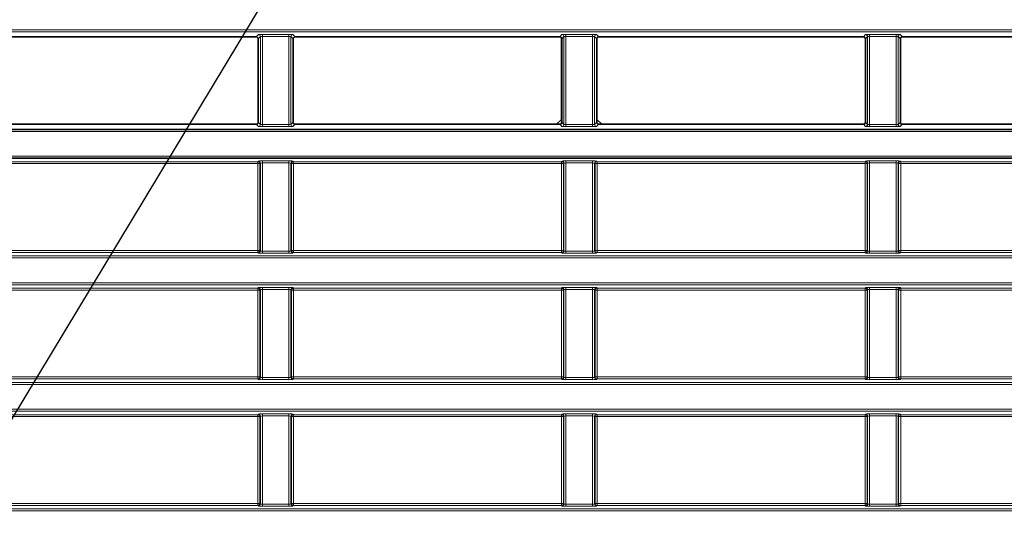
# Model space of a CAD drawing. Header units: millimetres. Extents: x 0 to 1118, y 0 to 864.
# Tile 128 of 172: x 868 to 892, y 348 to 361. Entities that reach past the tile are written whole.
import ezdxf

# ---------------------------------------------------------------- set-up
doc = ezdxf.new("R2010")
doc.units = ezdxf.units.MM
doc.layers.add('ALPHAREV', color=7, linetype='Continuous', lineweight=25)
doc.styles.add('SLDTEXTSTYLE0', font='TXT', dxfattribs={"width": 0.605})
doc.dimstyles.new('SLDDIMSTYLE2', dxfattribs={"dimtxt": 0.18, "dimasz": 4.572, "dimexe": 0, "dimexo": 0.0625, "dimgap": 0, "dimtad": 0, "dimtih": 1, "dimtoh": 1, "dimdec": 0, "dimrnd": 1e-09, "dimzin": 0, "dimdsep": 46, "dimtxsty": 'Standard', "dimsah": 1, "dimcen": 0.09, "dimadec": 0, "dimazin": 0, "dimtfac": 4.572, "dimtdec": 0, "dimtofl": 0, "dimtmove": 0, "dimatfit": 3, "dimfxl": 1, "dimfrac": 2, "dimtolj": 1, "dimtzin": 0, "dimarcsym": 0})
doc.dimstyles.new('SLDDIMSTYLE3', dxfattribs={"dimtxt": 3.175, "dimasz": 4.572, "dimexe": 0, "dimexo": 0.0625, "dimgap": 0.79375, "dimtad": 0, "dimtih": 1, "dimtoh": 1, "dimdec": 1, "dimlfac": 4, "dimrnd": 1e-09, "dimzin": 4, "dimdsep": 46, "dimtxsty": 'SLDTEXTSTYLE0', "dimsah": 1, "dimcen": 0.09, "dimadec": 0, "dimazin": 1, "dimtfac": 1, "dimtofl": 0, "dimtmove": 0, "dimatfit": 3, "dimfxl": 1, "dimfrac": 2, "dimtolj": 1, "dimtzin": 12, "dimarcsym": 0})

# ---------------------------------------------------------------- blocks, each defined once
blk = doc.blocks.new('_D_15')
at = {"layer": 'ALPHAREV'}
for p, q in [((848.449, 356.786), (848.449, 275.338)), ((866.938, 356.786), (866.938, 275.338)), ((882.21, 279.374), (881.119, 279.374)), ((881.119, 279.374), (881.119, 274.502)), ((888.273, 279.374), (889.365, 279.374)), ((889.365, 279.374), (889.365, 274.502)), ((848.449, 276.938), (866.938, 276.938)), ((866.938, 276.938), (870.813, 276.938)), ((881.119, 274.502), (882.21, 274.502)), ((889.365, 274.502), (888.273, 274.502))]:
    blk.add_line(p, q, dxfattribs=at)
for points in [[(848.449, 276.938), (853.021, 276.176), (853.021, 277.7)], [(866.938, 276.938), (862.366, 277.7), (862.366, 276.176)]]:
    blk.add_solid(points, dxfattribs=at)
at = {"layer": 'ALPHAREV', "char_height": 3.175, "attachment_point": 1, "style": 'SLDTEXTSTYLE0'}
for s, insert in [('74.0', (871.538, 278.594)), ('2.9', (882.21, 278.594))]:
    blk.add_mtext(s, dxfattribs=dict(at, insert=insert))

msp = doc.modelspace()

# ---------------------------------------------------------------- linework, layer by layer
at = {"color": 7, "linetype": 'Continuous', "lineweight": 18}
for p, q in [((794.184, 360.672), (983.327, 360.672)), ((983.327, 360.622), (794.184, 360.622)), ((873.524, 360.496), (873.578, 360.55)), ((873.628, 360.5), (873.574, 360.446)), ((873.628, 358.332), (873.628, 360.5)), ((873.678, 360.555), (874.333, 360.555)), ((873.678, 360.505), (873.678, 360.555)), ((874.333, 360.505), (873.678, 360.505)), ((873.678, 360.505), (873.678, 358.327)), ((874.333, 360.505), (874.333, 360.555)), ((874.333, 358.327), (874.333, 360.505)), ((874.383, 360.5), (874.383, 358.332)), ((874.438, 360.446), (874.383, 360.5)), ((874.433, 360.55), (874.488, 360.496)), ((881.024, 360.496), (881.078, 360.55)), ((881.128, 360.5), (881.074, 360.446)), ((881.128, 358.332), (881.128, 360.5)), ((881.178, 360.555), (881.833, 360.555)), ((881.178, 360.505), (881.178, 360.555)), ((881.833, 360.505), (881.178, 360.505)), ((881.178, 360.505), (881.178, 358.327)), ((881.833, 360.505), (881.833, 360.555)), ((881.833, 358.327), (881.833, 360.505)), ((881.883, 360.5), (881.883, 358.332)), ((881.938, 360.446), (881.883, 360.5)), ((881.933, 360.55), (881.988, 360.496)), ((888.524, 360.496), (888.578, 360.55)), ((888.628, 360.5), (888.574, 360.446)), ((888.628, 358.332), (888.628, 360.5)), ((888.678, 360.555), (889.333, 360.555)), ((888.678, 360.505), (888.678, 360.555)), ((889.333, 360.505), (888.678, 360.505)), ((888.678, 360.505), (888.678, 358.327)), ((889.333, 360.505), (889.333, 360.555)), ((889.333, 358.327), (889.333, 360.505)), ((889.383, 360.5), (889.383, 358.332)), ((889.438, 360.446), (889.383, 360.5)), ((889.433, 360.55), (889.488, 360.496)), ((873.578, 358.282), (873.524, 358.336)), ((873.574, 358.386), (873.628, 358.332)), ((873.678, 358.277), (873.678, 358.327)), ((873.678, 358.327), (874.333, 358.327)), ((874.333, 358.277), (874.333, 358.327)), ((874.383, 358.332), (874.438, 358.386)), ((874.488, 358.336), (874.433, 358.282)), ((881.078, 358.282), (881.024, 358.336)), ((881.074, 358.386), (881.128, 358.332)), ((881.178, 358.277), (881.178, 358.327)), ((881.178, 358.327), (881.833, 358.327)), ((881.833, 358.277), (881.833, 358.327)), ((881.883, 358.332), (881.938, 358.386)), ((881.988, 358.336), (881.933, 358.282)), ((888.578, 358.282), (888.524, 358.336)), ((888.574, 358.386), (888.628, 358.332)), ((888.678, 358.277), (888.678, 358.327)), ((888.678, 358.327), (889.333, 358.327)), ((889.333, 358.277), (889.333, 358.327)), ((889.383, 358.332), (889.438, 358.386)), ((889.488, 358.336), (889.433, 358.282)), ((897.729, 358.16), (865.283, 358.16)), ((874.333, 358.277), (873.678, 358.277)), ((881.833, 358.277), (881.178, 358.277)), ((889.333, 358.277), (888.678, 358.277)), ((865.283, 357.547), (897.729, 357.547)), ((866.946, 357.412), (873.566, 357.412)), ((873.566, 357.363), (866.946, 357.363)), ((873.566, 357.412), (873.578, 357.425)), ((873.566, 357.363), (873.566, 357.412)), ((873.616, 357.363), (873.566, 357.363)), ((873.566, 355.219), (873.566, 357.363)), ((873.628, 357.375), (873.616, 357.363)), ((873.616, 357.363), (873.616, 355.219)), ((873.628, 355.207), (873.628, 357.375)), ((873.678, 357.43), (874.333, 357.43)), ((873.678, 357.38), (873.678, 357.43)), ((874.333, 357.38), (873.678, 357.38)), ((873.678, 357.38), (873.678, 355.202)), ((874.333, 357.38), (874.333, 357.43)), ((874.333, 355.202), (874.333, 357.38)), ((874.383, 357.375), (874.383, 355.207)), ((874.396, 357.363), (874.383, 357.375)), ((874.396, 355.219), (874.396, 357.363)), ((874.446, 357.363), (874.396, 357.363)), ((874.433, 357.425), (874.446, 357.412)), ((874.446, 357.412), (881.066, 357.412)), ((874.446, 357.412), (874.446, 357.363)), ((881.066, 357.363), (874.446, 357.363)), ((874.446, 357.363), (874.446, 355.219)), ((881.066, 357.412), (881.078, 357.425)), ((881.066, 357.363), (881.066, 357.412)), ((881.116, 357.363), (881.066, 357.363)), ((881.066, 355.219), (881.066, 357.363)), ((881.128, 357.375), (881.116, 357.363)), ((881.116, 357.363), (881.116, 355.219)), ((881.128, 355.207), (881.128, 357.375)), ((881.178, 357.43), (881.833, 357.43)), ((881.178, 357.38), (881.178, 357.43)), ((881.833, 357.38), (881.178, 357.38)), ((881.178, 357.38), (881.178, 355.202)), ((881.833, 357.38), (881.833, 357.43)), ((881.833, 355.202), (881.833, 357.38)), ((881.883, 357.375), (881.883, 355.207)), ((881.896, 357.363), (881.883, 357.375)), ((881.896, 355.219), (881.896, 357.363)), ((881.946, 357.363), (881.896, 357.363)), ((881.933, 357.425), (881.946, 357.412)), ((881.946, 357.412), (888.566, 357.412)), ((881.946, 357.412), (881.946, 357.363)), ((888.566, 357.363), (881.946, 357.363)), ((881.946, 357.363), (881.946, 355.219)), ((888.566, 357.412), (888.578, 357.425)), ((888.566, 357.363), (888.566, 357.412)), ((888.616, 357.363), (888.566, 357.363)), ((888.566, 355.219), (888.566, 357.363)), ((888.628, 357.375), (888.616, 357.363)), ((888.616, 357.363), (888.616, 355.219)), ((888.628, 355.207), (888.628, 357.375)), ((888.678, 357.43), (889.333, 357.43)), ((888.678, 357.38), (888.678, 357.43)), ((889.333, 357.38), (888.678, 357.38)), ((888.678, 357.38), (888.678, 355.202)), ((889.333, 357.38), (889.333, 357.43)), ((889.333, 355.202), (889.333, 357.38)), ((889.383, 357.375), (889.383, 355.207)), ((889.396, 357.363), (889.383, 357.375)), ((889.396, 355.219), (889.396, 357.363)), ((889.446, 357.363), (889.396, 357.363)), ((889.433, 357.425), (889.446, 357.412)), ((889.446, 357.412), (896.066, 357.412)), ((889.446, 357.412), (889.446, 357.363)), ((896.066, 357.363), (889.446, 357.363)), ((889.446, 357.363), (889.446, 355.219)), ((866.946, 355.219), (873.566, 355.219)), ((873.566, 355.17), (866.946, 355.17)), ((873.566, 355.17), (873.566, 355.219)), ((873.566, 355.219), (873.616, 355.219)), ((873.578, 355.157), (873.566, 355.17)), ((873.616, 355.219), (873.628, 355.207)), ((873.678, 355.152), (873.678, 355.202)), ((873.678, 355.202), (874.333, 355.202)), ((874.333, 355.152), (873.678, 355.152)), ((874.333, 355.152), (874.333, 355.202)), ((874.383, 355.207), (874.396, 355.219)), ((874.396, 355.219), (874.446, 355.219)), ((874.446, 355.17), (874.433, 355.157)), ((874.446, 355.219), (874.446, 355.17)), ((874.446, 355.219), (881.066, 355.219)), ((881.066, 355.17), (874.446, 355.17)), ((881.066, 355.17), (881.066, 355.219)), ((881.066, 355.219), (881.116, 355.219)), ((881.078, 355.157), (881.066, 355.17)), ((881.116, 355.219), (881.128, 355.207)), ((881.178, 355.152), (881.178, 355.202)), ((881.178, 355.202), (881.833, 355.202)), ((881.833, 355.152), (881.178, 355.152)), ((881.833, 355.152), (881.833, 355.202)), ((881.883, 355.207), (881.896, 355.219)), ((881.896, 355.219), (881.946, 355.219)), ((881.946, 355.17), (881.933, 355.157)), ((881.946, 355.219), (881.946, 355.17)), ((881.946, 355.219), (888.566, 355.219)), ((888.566, 355.17), (881.946, 355.17)), ((888.566, 355.17), (888.566, 355.219)), ((888.566, 355.219), (888.616, 355.219)), ((888.578, 355.157), (888.566, 355.17)), ((888.616, 355.219), (888.628, 355.207)), ((888.678, 355.152), (888.678, 355.202)), ((888.678, 355.202), (889.333, 355.202)), ((889.333, 355.152), (888.678, 355.152)), ((889.333, 355.152), (889.333, 355.202)), ((889.383, 355.207), (889.396, 355.219)), ((889.396, 355.219), (889.446, 355.219)), ((889.446, 355.17), (889.433, 355.157)), ((889.446, 355.219), (889.446, 355.17)), ((889.446, 355.219), (896.066, 355.219)), ((896.066, 355.17), (889.446, 355.17)), ((794.184, 355.085), (983.327, 355.085)), ((983.327, 355.035), (794.184, 355.035)), ((794.184, 354.422), (983.327, 354.422)), ((983.327, 354.372), (794.184, 354.372)), ((866.946, 354.287), (873.566, 354.287)), ((873.566, 354.238), (866.946, 354.238)), ((873.566, 354.287), (873.578, 354.3)), ((873.566, 354.238), (873.566, 354.287)), ((873.616, 354.238), (873.566, 354.238)), ((873.566, 352.094), (873.566, 354.238)), ((873.628, 354.25), (873.616, 354.238)), ((873.616, 354.238), (873.616, 352.094)), ((873.628, 352.082), (873.628, 354.25)), ((873.678, 354.305), (874.333, 354.305)), ((873.678, 354.255), (873.678, 354.305)), ((874.333, 354.255), (873.678, 354.255)), ((873.678, 354.255), (873.678, 352.077)), ((874.333, 354.255), (874.333, 354.305)), ((874.333, 352.077), (874.333, 354.255)), ((874.383, 354.25), (874.383, 352.082)), ((874.396, 354.238), (874.383, 354.25)), ((874.396, 352.094), (874.396, 354.238)), ((874.446, 354.238), (874.396, 354.238)), ((874.433, 354.3), (874.446, 354.287)), ((874.446, 354.287), (881.066, 354.287)), ((874.446, 354.287), (874.446, 354.238)), ((881.066, 354.238), (874.446, 354.238)), ((874.446, 354.238), (874.446, 352.094)), ((881.066, 354.287), (881.078, 354.3)), ((881.066, 354.238), (881.066, 354.287)), ((881.116, 354.238), (881.066, 354.238)), ((881.066, 352.094), (881.066, 354.238)), ((881.128, 354.25), (881.116, 354.238)), ((881.116, 354.238), (881.116, 352.094)), ((881.128, 352.082), (881.128, 354.25)), ((881.178, 354.305), (881.833, 354.305)), ((881.178, 354.255), (881.178, 354.305)), ((881.833, 354.255), (881.178, 354.255)), ((881.178, 354.255), (881.178, 352.077)), ((881.833, 354.255), (881.833, 354.305)), ((881.833, 352.077), (881.833, 354.255)), ((881.883, 354.25), (881.883, 352.082)), ((881.896, 354.238), (881.883, 354.25)), ((881.896, 352.094), (881.896, 354.238)), ((881.946, 354.238), (881.896, 354.238)), ((881.933, 354.3), (881.946, 354.287)), ((881.946, 354.287), (888.566, 354.287)), ((881.946, 354.287), (881.946, 354.238)), ((888.566, 354.238), (881.946, 354.238)), ((881.946, 354.238), (881.946, 352.094)), ((888.566, 354.287), (888.578, 354.3)), ((888.566, 354.238), (888.566, 354.287)), ((888.616, 354.238), (888.566, 354.238)), ((888.566, 352.094), (888.566, 354.238)), ((888.628, 354.25), (888.616, 354.238)), ((888.616, 354.238), (888.616, 352.094)), ((888.628, 352.082), (888.628, 354.25)), ((888.678, 354.305), (889.333, 354.305)), ((888.678, 354.255), (888.678, 354.305)), ((889.333, 354.255), (888.678, 354.255)), ((888.678, 354.255), (888.678, 352.077)), ((889.333, 354.255), (889.333, 354.305)), ((889.333, 352.077), (889.333, 354.255)), ((889.383, 354.25), (889.383, 352.082)), ((889.396, 354.238), (889.383, 354.25)), ((889.396, 352.094), (889.396, 354.238)), ((889.446, 354.238), (889.396, 354.238)), ((889.433, 354.3), (889.446, 354.287)), ((889.446, 354.287), (896.066, 354.287)), ((889.446, 354.287), (889.446, 354.238)), ((896.066, 354.238), (889.446, 354.238)), ((889.446, 354.238), (889.446, 352.094)), ((866.946, 352.094), (873.566, 352.094)), ((873.566, 352.045), (866.946, 352.045)), ((873.566, 352.094), (873.616, 352.094)), ((873.566, 352.045), (873.566, 352.094)), ((873.578, 352.032), (873.566, 352.045)), ((873.616, 352.094), (873.628, 352.082)), ((873.678, 352.027), (873.678, 352.077)), ((873.678, 352.077), (874.333, 352.077)), ((874.333, 352.027), (873.678, 352.027)), ((874.333, 352.027), (874.333, 352.077)), ((874.383, 352.082), (874.396, 352.094)), ((874.396, 352.094), (874.446, 352.094)), ((874.446, 352.045), (874.433, 352.032)), ((874.446, 352.094), (874.446, 352.045)), ((874.446, 352.094), (881.066, 352.094)), ((881.066, 352.045), (874.446, 352.045)), ((881.066, 352.045), (881.066, 352.094)), ((881.066, 352.094), (881.116, 352.094)), ((881.078, 352.032), (881.066, 352.045)), ((881.116, 352.094), (881.128, 352.082)), ((881.178, 352.027), (881.178, 352.077)), ((881.178, 352.077), (881.833, 352.077)), ((881.833, 352.027), (881.178, 352.027)), ((881.833, 352.027), (881.833, 352.077)), ((881.883, 352.082), (881.896, 352.094)), ((881.896, 352.094), (881.946, 352.094)), ((881.946, 352.045), (881.933, 352.032)), ((881.946, 352.094), (881.946, 352.045)), ((881.946, 352.094), (888.566, 352.094)), ((888.566, 352.045), (881.946, 352.045)), ((888.566, 352.045), (888.566, 352.094)), ((888.566, 352.094), (888.616, 352.094)), ((888.578, 352.032), (888.566, 352.045)), ((888.616, 352.094), (888.628, 352.082)), ((888.678, 352.027), (888.678, 352.077)), ((888.678, 352.077), (889.333, 352.077)), ((889.333, 352.027), (888.678, 352.027)), ((889.333, 352.027), (889.333, 352.077)), ((889.383, 352.082), (889.396, 352.094)), ((889.396, 352.094), (889.446, 352.094)), ((889.446, 352.045), (889.433, 352.032)), ((889.446, 352.094), (889.446, 352.045)), ((889.446, 352.094), (896.066, 352.094)), ((896.066, 352.045), (889.446, 352.045)), ((794.184, 351.96), (983.327, 351.96)), ((983.327, 351.91), (794.184, 351.91)), ((794.184, 351.297), (983.327, 351.297)), ((983.327, 351.247), (794.184, 351.247)), ((866.946, 351.162), (873.566, 351.162)), ((873.566, 351.113), (866.946, 351.113)), ((873.566, 351.162), (873.578, 351.175)), ((873.566, 351.113), (873.566, 351.162)), ((873.616, 351.113), (873.566, 351.113)), ((873.566, 348.969), (873.566, 351.113)), ((873.628, 351.125), (873.616, 351.113)), ((873.616, 351.113), (873.616, 348.969)), ((873.628, 348.957), (873.628, 351.125)), ((873.678, 351.18), (874.333, 351.18)), ((873.678, 351.18), (873.678, 351.13)), ((874.333, 351.13), (873.678, 351.13)), ((873.678, 351.13), (873.678, 348.952)), ((874.333, 351.18), (874.333, 351.13)), ((874.333, 348.952), (874.333, 351.13)), ((874.383, 351.125), (874.383, 348.957)), ((874.396, 351.113), (874.383, 351.125)), ((874.396, 348.969), (874.396, 351.113)), ((874.446, 351.113), (874.396, 351.113)), ((874.433, 351.175), (874.446, 351.162)), ((874.446, 351.162), (881.066, 351.162)), ((874.446, 351.162), (874.446, 351.113)), ((881.066, 351.113), (874.446, 351.113)), ((874.446, 351.113), (874.446, 348.969)), ((881.066, 351.162), (881.078, 351.175)), ((881.066, 351.113), (881.066, 351.162)), ((881.116, 351.113), (881.066, 351.113)), ((881.066, 348.969), (881.066, 351.113)), ((881.128, 351.125), (881.116, 351.113)), ((881.116, 351.113), (881.116, 348.969)), ((881.128, 348.957), (881.128, 351.125)), ((881.178, 351.18), (881.833, 351.18)), ((881.178, 351.18), (881.178, 351.13)), ((881.833, 351.13), (881.178, 351.13)), ((881.178, 351.13), (881.178, 348.952)), ((881.833, 351.18), (881.833, 351.13)), ((881.833, 348.952), (881.833, 351.13)), ((881.883, 351.125), (881.883, 348.957)), ((881.896, 351.113), (881.883, 351.125)), ((881.896, 348.969), (881.896, 351.113)), ((881.946, 351.113), (881.896, 351.113)), ((881.933, 351.175), (881.946, 351.162)), ((881.946, 351.162), (888.566, 351.162)), ((881.946, 351.162), (881.946, 351.113)), ((888.566, 351.113), (881.946, 351.113)), ((881.946, 351.113), (881.946, 348.969)), ((888.566, 351.162), (888.578, 351.175)), ((888.566, 351.113), (888.566, 351.162)), ((888.616, 351.113), (888.566, 351.113)), ((888.566, 348.969), (888.566, 351.113)), ((888.628, 351.125), (888.616, 351.113)), ((888.616, 351.113), (888.616, 348.969)), ((888.628, 348.957), (888.628, 351.125)), ((888.678, 351.18), (889.333, 351.18)), ((888.678, 351.18), (888.678, 351.13)), ((889.333, 351.13), (888.678, 351.13)), ((888.678, 351.13), (888.678, 348.952)), ((889.333, 351.18), (889.333, 351.13)), ((889.333, 348.952), (889.333, 351.13)), ((889.383, 351.125), (889.383, 348.957)), ((889.396, 351.113), (889.383, 351.125)), ((889.396, 348.969), (889.396, 351.113)), ((889.446, 351.113), (889.396, 351.113)), ((889.433, 351.175), (889.446, 351.162)), ((889.446, 351.162), (896.066, 351.162)), ((889.446, 351.162), (889.446, 351.113)), ((896.066, 351.113), (889.446, 351.113)), ((889.446, 351.113), (889.446, 348.969)), ((794.184, 348.835), (983.327, 348.835)), ((866.946, 348.969), (873.566, 348.969)), ((873.566, 348.92), (866.946, 348.92)), ((873.566, 348.92), (873.566, 348.969)), ((873.566, 348.969), (873.616, 348.969)), ((873.578, 348.907), (873.566, 348.92)), ((873.616, 348.969), (873.628, 348.957)), ((873.678, 348.952), (873.678, 348.902)), ((873.678, 348.952), (874.333, 348.952)), ((874.333, 348.902), (873.678, 348.902)), ((874.333, 348.952), (874.333, 348.902)), ((874.383, 348.957), (874.396, 348.969)), ((874.396, 348.969), (874.446, 348.969)), ((874.446, 348.92), (874.433, 348.907)), ((874.446, 348.969), (874.446, 348.92)), ((874.446, 348.969), (881.066, 348.969)), ((881.066, 348.92), (874.446, 348.92)), ((881.066, 348.92), (881.066, 348.969)), ((881.066, 348.969), (881.116, 348.969)), ((881.078, 348.907), (881.066, 348.92)), ((881.116, 348.969), (881.128, 348.957)), ((881.178, 348.952), (881.178, 348.902)), ((881.178, 348.952), (881.833, 348.952)), ((881.833, 348.902), (881.178, 348.902)), ((881.833, 348.952), (881.833, 348.902)), ((881.883, 348.957), (881.896, 348.969)), ((881.896, 348.969), (881.946, 348.969)), ((881.946, 348.92), (881.933, 348.907)), ((881.946, 348.969), (881.946, 348.92)), ((881.946, 348.969), (888.566, 348.969)), ((888.566, 348.92), (881.946, 348.92)), ((888.566, 348.92), (888.566, 348.969)), ((888.566, 348.969), (888.616, 348.969)), ((888.578, 348.907), (888.566, 348.92)), ((888.616, 348.969), (888.628, 348.957)), ((888.678, 348.952), (888.678, 348.902)), ((888.678, 348.952), (889.333, 348.952)), ((889.333, 348.902), (888.678, 348.902)), ((889.333, 348.952), (889.333, 348.902)), ((889.383, 348.957), (889.396, 348.969)), ((889.396, 348.969), (889.446, 348.969)), ((889.446, 348.92), (889.433, 348.907)), ((889.446, 348.969), (889.446, 348.92)), ((889.446, 348.969), (896.066, 348.969)), ((896.066, 348.92), (889.446, 348.92)), ((983.327, 348.785), (794.184, 348.785))]:
    msp.add_line(p, q, dxfattribs=at)
at = {"color": 7, "linetype": 'Continuous', "lineweight": 35}
for p, q in [((866.988, 360.496), (873.524, 360.496)), ((874.488, 360.496), (881.024, 360.496)), ((881.988, 360.496), (888.524, 360.496)), ((889.488, 360.496), (896.024, 360.496)), ((873.574, 358.386), (873.574, 360.446)), ((874.438, 360.446), (874.438, 358.386)), ((881.068, 358.457), (881.068, 360.469)), ((881.074, 358.386), (881.074, 360.446)), ((881.938, 360.446), (881.938, 358.386)), ((881.943, 360.469), (881.943, 358.457)), ((888.574, 358.386), (888.574, 360.446)), ((889.438, 360.446), (889.438, 358.386)), ((866.988, 358.336), (873.524, 358.336)), ((874.488, 358.336), (881.024, 358.336)), ((881.068, 358.457), (880.947, 358.336)), ((882.064, 358.336), (881.943, 358.457)), ((881.988, 358.336), (888.524, 358.336)), ((889.488, 358.336), (896.024, 358.336)), ((865.318, 358.21), (897.694, 358.21)), ((897.694, 357.497), (865.318, 357.497))]:
    msp.add_line(p, q, dxfattribs=at)
at = {"color": 7, "linetype": 'Continuous', "lineweight": 18}
for centre, start, end in [((873.578, 360.5), 0.1836, 89.8164), ((874.433, 360.5), 90.1836, 179.8164), ((881.078, 360.5), 0.1836, 89.8164), ((881.933, 360.5), 90.1836, 179.8164), ((888.578, 360.5), 0.1836, 89.8164), ((889.433, 360.5), 90.1836, 179.8164), ((873.578, 358.332), 270.1836, 359.8164), ((874.433, 358.332), 180.1836, 269.8164), ((881.078, 358.332), 270.1836, 359.8164), ((881.933, 358.332), 180.1836, 269.8164), ((888.578, 358.332), 270.1836, 359.8164), ((889.433, 358.332), 180.1836, 269.8164), ((873.566, 357.362), 0.1836, 89.8164), ((873.578, 357.375), 0.1836, 89.8164), ((874.433, 357.375), 90.1836, 179.8164), ((874.446, 357.362), 90.1836, 179.8164), ((881.066, 357.362), 0.1836, 89.8164), ((881.078, 357.375), 0.1836, 89.8164), ((881.933, 357.375), 90.1836, 179.8164), ((881.946, 357.362), 90.1836, 179.8164), ((888.566, 357.362), 0.1836, 89.8164), ((888.578, 357.375), 0.1836, 89.8164), ((889.433, 357.375), 90.1836, 179.8164), ((889.446, 357.362), 90.1836, 179.8164), ((873.566, 355.22), 270.1836, 359.8164), ((873.578, 355.207), 270.1836, 359.8164), ((874.433, 355.207), 180.1836, 269.8164), ((874.446, 355.22), 180.1836, 269.8164), ((881.066, 355.22), 270.1836, 359.8164), ((881.078, 355.207), 270.1836, 359.8164), ((881.933, 355.207), 180.1836, 269.8164), ((881.946, 355.22), 180.1836, 269.8164), ((888.566, 355.22), 270.1836, 359.8164), ((888.578, 355.207), 270.1836, 359.8164), ((889.433, 355.207), 180.1836, 269.8164), ((889.446, 355.22), 180.1836, 269.8164), ((873.566, 354.237), 0.1836, 89.8164), ((873.578, 354.25), 0.1836, 89.8164), ((874.433, 354.25), 90.1836, 179.8164), ((874.446, 354.237), 90.1836, 179.8164), ((881.066, 354.237), 0.1836, 89.8164), ((881.078, 354.25), 0.1836, 89.8164), ((881.933, 354.25), 90.1836, 179.8164), ((881.946, 354.237), 90.1836, 179.8164), ((888.566, 354.237), 0.1836, 89.8164), ((888.578, 354.25), 0.1836, 89.8164), ((889.433, 354.25), 90.1836, 179.8164), ((889.446, 354.237), 90.1836, 179.8164), ((873.566, 352.095), 270.1836, 359.8164), ((873.578, 352.082), 270.1836, 359.8164), ((874.433, 352.082), 180.1836, 269.8164), ((874.446, 352.095), 180.1836, 269.8164), ((881.066, 352.095), 270.1836, 359.8164), ((881.078, 352.082), 270.1836, 359.8164), ((881.933, 352.082), 180.1836, 269.8164), ((881.946, 352.095), 180.1836, 269.8164), ((888.566, 352.095), 270.1836, 359.8164), ((888.578, 352.082), 270.1836, 359.8164), ((889.433, 352.082), 180.1836, 269.8164), ((889.446, 352.095), 180.1836, 269.8164), ((873.566, 351.112), 0.1836, 89.8164), ((873.578, 351.125), 0.1836, 89.8164), ((874.433, 351.125), 90.1836, 179.8164), ((874.446, 351.112), 90.1836, 179.8164), ((881.066, 351.112), 0.1836, 89.8164), ((881.078, 351.125), 0.1836, 89.8164), ((881.933, 351.125), 90.1836, 179.8164), ((881.946, 351.112), 90.1836, 179.8164), ((888.566, 351.112), 0.1836, 89.8164), ((888.578, 351.125), 0.1836, 89.8164), ((889.433, 351.125), 90.1836, 179.8164), ((889.446, 351.112), 90.1836, 179.8164), ((873.566, 348.97), 270.1836, 359.8164), ((873.578, 348.957), 270.1836, 359.8164), ((874.433, 348.957), 180.1836, 269.8164), ((874.446, 348.97), 180.1836, 269.8164), ((881.066, 348.97), 270.1836, 359.8164), ((881.078, 348.957), 270.1836, 359.8164), ((881.933, 348.957), 180.1836, 269.8164), ((881.946, 348.97), 180.1836, 269.8164), ((888.566, 348.97), 270.1836, 359.8164), ((888.578, 348.957), 270.1836, 359.8164), ((889.433, 348.957), 180.1836, 269.8164), ((889.446, 348.97), 180.1836, 269.8164)]:
    msp.add_arc(centre, 0.0501, start, end, dxfattribs=at)
at = {"color": 7, "linetype": 'Continuous', "lineweight": 35}
for centre, major_axis, start_param, end_param in [((873.524, 360.446), (0.0355, 0.0355), 5.499157, 7.067214), ((874.488, 360.446), (0.0355, -0.0355), 2.357564, 3.925621), ((881.024, 360.446), (0.0355, 0.0355), 5.499157, 7.067214), ((881.988, 360.446), (0.0355, -0.0355), 2.357564, 3.925621), ((888.524, 360.446), (0.0355, 0.0355), 5.499157, 7.067214), ((889.488, 360.446), (0.0355, -0.0355), 2.357564, 3.925621), ((873.524, 358.386), (0.0355, -0.0355), 5.499157, 7.067214), ((874.488, 358.386), (0.0355, 0.0355), 2.357564, 3.925621), ((881.024, 358.386), (0.0355, -0.0355), 5.499157, 7.067214), ((881.988, 358.386), (0.0355, 0.0355), 2.357564, 3.925621), ((888.524, 358.386), (0.0355, -0.0355), 5.499157, 7.067214), ((889.488, 358.386), (0.0355, 0.0355), 2.357564, 3.925621)]:
    msp.add_ellipse(centre, major_axis=major_axis, ratio=0.997265, start_param=start_param, end_param=end_param, dxfattribs=at)
at = {"color": 7, "linetype": 'Continuous', "lineweight": 18}
for centre, major_axis, ratio, start_param, end_param in [((873.678, 360.55), (0.1, 0), 0.052408, 1.570796, 3.089233), ((873.678, 360.5), (0.05, 0), 0.104816, 1.570796, 3.089233), ((874.333, 360.55), (0.1, 0), 0.052408, 0.05236, 1.570796), ((874.333, 360.5), (0.05, 0), 0.104816, 0.05236, 1.570796), ((881.178, 360.55), (0.1, 0), 0.052408, 1.570796, 3.089233), ((881.178, 360.5), (0.05, 0), 0.104816, 1.570796, 3.089233), ((881.833, 360.55), (0.1, 0), 0.052408, 0.05236, 1.570796), ((881.833, 360.5), (0.05, 0), 0.104816, 0.05236, 1.570796), ((888.678, 360.55), (0.1, 0), 0.052408, 1.570796, 3.089233), ((888.678, 360.5), (0.05, 0), 0.104816, 1.570796, 3.089233), ((889.333, 360.55), (0.1, 0), 0.052408, 0.05236, 1.570796), ((889.333, 360.5), (0.05, 0), 0.104816, 0.05236, 1.570796), ((873.678, 358.332), (0.05, 0), 0.104816, 3.193953, 4.712389), ((874.333, 358.332), (0.05, 0), 0.104816, 4.712389, 6.230825), ((881.178, 358.332), (0.05, 0), 0.104816, 3.193953, 4.712389), ((881.833, 358.332), (0.05, 0), 0.104816, 4.712389, 6.230825), ((888.678, 358.332), (0.05, 0), 0.104816, 3.193953, 4.712389), ((889.333, 358.332), (0.05, 0), 0.104816, 4.712389, 6.230825), ((873.678, 358.282), (0.1, 0), 0.052408, 3.193953, 4.712389), ((874.333, 358.282), (0.1, 0), 0.052408, 4.712389, 6.230825), ((881.178, 358.282), (0.1, 0), 0.052408, 3.193953, 4.712389), ((881.833, 358.282), (0.1, 0), 0.052408, 4.712389, 6.230825), ((888.678, 358.282), (0.1, 0), 0.052408, 3.193953, 4.712389), ((889.333, 358.282), (0.1, 0), 0.052408, 4.712389, 6.230825), ((873.678, 357.425), (0.1, 0), 0.052408, 1.570796, 3.089233), ((873.678, 357.375), (0.05, 0), 0.104816, 1.570796, 3.089233), ((874.333, 357.425), (0.1, 0), 0.052408, 0.05236, 1.570796), ((874.333, 357.375), (0.05, 0), 0.104816, 0.05236, 1.570796), ((881.178, 357.425), (0.1, 0), 0.052408, 1.570796, 3.089233), ((881.178, 357.375), (0.05, 0), 0.104816, 1.570796, 3.089233), ((881.833, 357.425), (0.1, 0), 0.052408, 0.05236, 1.570796), ((881.833, 357.375), (0.05, 0), 0.104816, 0.05236, 1.570796), ((888.678, 357.425), (0.1, 0), 0.052408, 1.570796, 3.089233), ((888.678, 357.375), (0.05, 0), 0.104816, 1.570796, 3.089233), ((889.333, 357.425), (0.1, 0), 0.052408, 0.05236, 1.570796), ((889.333, 357.375), (0.05, 0), 0.104816, 0.05236, 1.570796), ((873.678, 355.157), (0.1, 0), 0.052408, 3.193953, 4.712389), ((873.678, 355.207), (0.05, 0), 0.104816, 3.193953, 4.712389), ((874.333, 355.207), (0.05, 0), 0.104816, 4.712389, 6.230825), ((874.333, 355.157), (0.1, 0), 0.052408, 4.712389, 6.230825), ((881.178, 355.157), (0.1, 0), 0.052408, 3.193953, 4.712389), ((881.178, 355.207), (0.05, 0), 0.104816, 3.193953, 4.712389), ((881.833, 355.207), (0.05, 0), 0.104816, 4.712389, 6.230825), ((881.833, 355.157), (0.1, 0), 0.052408, 4.712389, 6.230825), ((888.678, 355.157), (0.1, 0), 0.052408, 3.193953, 4.712389), ((888.678, 355.207), (0.05, 0), 0.104816, 3.193953, 4.712389), ((889.333, 355.207), (0.05, 0), 0.104816, 4.712389, 6.230825), ((889.333, 355.157), (0.1, 0), 0.052408, 4.712389, 6.230825), ((873.678, 354.3), (0.1, 0), 0.052408, 1.570796, 3.089233), ((873.678, 354.25), (0.05, 0), 0.104816, 1.570796, 3.089233), ((874.333, 354.3), (0.1, 0), 0.052408, 0.05236, 1.570796), ((874.333, 354.25), (0.05, 0), 0.104816, 0.05236, 1.570796), ((881.178, 354.3), (0.1, 0), 0.052408, 1.570796, 3.089233), ((881.178, 354.25), (0.05, 0), 0.104816, 1.570796, 3.089233), ((881.833, 354.3), (0.1, 0), 0.052408, 0.05236, 1.570796), ((881.833, 354.25), (0.05, 0), 0.104816, 0.05236, 1.570796), ((888.678, 354.3), (0.1, 0), 0.052408, 1.570796, 3.089233), ((888.678, 354.25), (0.05, 0), 0.104816, 1.570796, 3.089233), ((889.333, 354.3), (0.1, 0), 0.052408, 0.05236, 1.570796), ((889.333, 354.25), (0.05, 0), 0.104816, 0.05236, 1.570796), ((873.678, 352.032), (0.1, 0), 0.052408, 3.193953, 4.712389), ((873.678, 352.082), (0.05, 0), 0.104816, 3.193953, 4.712389), ((874.333, 352.082), (0.05, 0), 0.104816, 4.712389, 6.230825), ((874.333, 352.032), (0.1, 0), 0.052408, 4.712389, 6.230825), ((881.178, 352.032), (0.1, 0), 0.052408, 3.193953, 4.712389), ((881.178, 352.082), (0.05, 0), 0.104816, 3.193953, 4.712389), ((881.833, 352.082), (0.05, 0), 0.104816, 4.712389, 6.230825), ((881.833, 352.032), (0.1, 0), 0.052408, 4.712389, 6.230825), ((888.678, 352.032), (0.1, 0), 0.052408, 3.193953, 4.712389), ((888.678, 352.082), (0.05, 0), 0.104816, 3.193953, 4.712389), ((889.333, 352.082), (0.05, 0), 0.104816, 4.712389, 6.230825), ((889.333, 352.032), (0.1, 0), 0.052408, 4.712389, 6.230825), ((873.678, 351.175), (0.1, 0), 0.052408, 1.570796, 3.089233), ((873.678, 351.125), (0.05, 0), 0.104816, 1.570796, 3.089233), ((874.333, 351.175), (0.1, 0), 0.052408, 0.05236, 1.570796), ((874.333, 351.125), (0.05, 0), 0.104816, 0.05236, 1.570796), ((881.178, 351.175), (0.1, 0), 0.052408, 1.570796, 3.089233), ((881.178, 351.125), (0.05, 0), 0.104816, 1.570796, 3.089233), ((881.833, 351.175), (0.1, 0), 0.052408, 0.05236, 1.570796), ((881.833, 351.125), (0.05, 0), 0.104816, 0.05236, 1.570796), ((888.678, 351.175), (0.1, 0), 0.052408, 1.570796, 3.089233), ((888.678, 351.125), (0.05, 0), 0.104816, 1.570796, 3.089233), ((889.333, 351.175), (0.1, 0), 0.052408, 0.05236, 1.570796), ((889.333, 351.125), (0.05, 0), 0.104816, 0.05236, 1.570796), ((873.678, 348.907), (0.1, 0), 0.052408, 3.193953, 4.712389), ((873.678, 348.957), (0.05, 0), 0.104816, 3.193953, 4.712389), ((874.333, 348.957), (0.05, 0), 0.104816, 4.712389, 6.230825), ((874.333, 348.907), (0.1, 0), 0.052408, 4.712389, 6.230825), ((881.178, 348.907), (0.1, 0), 0.052408, 3.193953, 4.712389), ((881.178, 348.957), (0.05, 0), 0.104816, 3.193953, 4.712389), ((881.833, 348.957), (0.05, 0), 0.104816, 4.712389, 6.230825), ((881.833, 348.907), (0.1, 0), 0.052408, 4.712389, 6.230825), ((888.678, 348.907), (0.1, 0), 0.052408, 3.193953, 4.712389), ((888.678, 348.957), (0.05, 0), 0.104816, 3.193953, 4.712389), ((889.333, 348.957), (0.05, 0), 0.104816, 4.712389, 6.230825), ((889.333, 348.907), (0.1, 0), 0.052408, 4.712389, 6.230825)]:
    msp.add_ellipse(centre, major_axis=major_axis, ratio=ratio, start_param=start_param, end_param=end_param, dxfattribs=at)

# ---------------------------------------------------------------- dimensions: what is measured, and where the dimension line sits
at = {"layer": 'ALPHAREV'}
dim = msp.add_linear_dim(base=(848.449, 276.938), p1=(866.938, 358.386), p2=(848.449, 358.386), dimstyle='SLDDIMSTYLE3', dxfattribs=at)
dim.commit()
dim.dimension.update_dxf_attribs({"geometry": '_D_15', "text_midpoint": (880.997, 276.938), "dimtype": 160})

# ---------------------------------------------------------------- leaders
msp.add_leader([(880.817, 373.172), (823.764, 278.557)], dimstyle='SLDDIMSTYLE2', dxfattribs=at)

doc.saveas('drawing.dxf')
